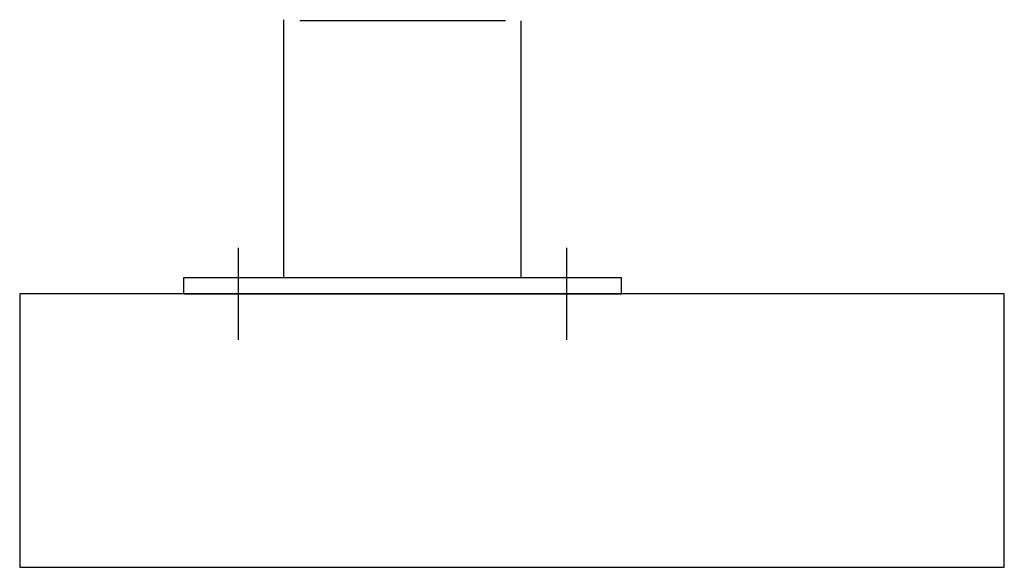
# Model space of a CAD drawing. Header units: millimetres. Extents: x 96940 to 101272, y 432237 to 434659.
# Tile 135 of 256: x 97702.855 to 97703.755, y 432611.816 to 432612.317. Entities that reach past the tile are written whole.
import ezdxf

# ---------------------------------------------------------------- set-up
doc = ezdxf.new("R2010")
doc.units = ezdxf.units.MM
doc.linetypes.add('CENTER', pattern=[35.225022, 22.015639, -4.403128, 4.403128, -4.403128])
doc.layers.add('R_BN_N_T_Halte_Dreismast', color=7, linetype='Continuous', lineweight=25)

msp = doc.modelspace()

# ---------------------------------------------------------------- linework, layer by layer
at = {"layer": 'R_BN_N_T_Halte_Dreismast'}
for p, q in [((97703.0969, 432612.08097), (97703.0969, 432612.31657)), ((97703.3139, 432612.08097), (97703.3139, 432612.31538)), ((97703.0554, 432612.024), (97703.0554, 432612.10794)), ((97703.3554, 432612.024), (97703.3554, 432612.10794)), ((97703.0054, 432612.08097), (97703.4054, 432612.08097)), ((97703.0054, 432612.06597), (97703.0054, 432612.08097)), ((97703.4054, 432612.06597), (97703.4054, 432612.08097)), ((97702.8554, 432612.06597), (97702.8554, 432611.81597)), ((97703.7554, 432612.06597), (97702.8554, 432612.06597)), ((97703.0054, 432612.06597), (97703.4054, 432612.06597)), ((97703.7554, 432611.81597), (97703.7554, 432612.06597)), ((97702.8554, 432611.81597), (97703.7554, 432611.81597))]:
    msp.add_line(p, q, dxfattribs=at)
at = {"layer": 'R_BN_N_T_Halte_Dreismast', "color": 1, "linetype": 'CENTER', "ltscale": 0.05}
msp.add_line((97703.11133, 432612.31597), (97703.29947, 432612.31597), dxfattribs=at)

doc.saveas('drawing.dxf')
